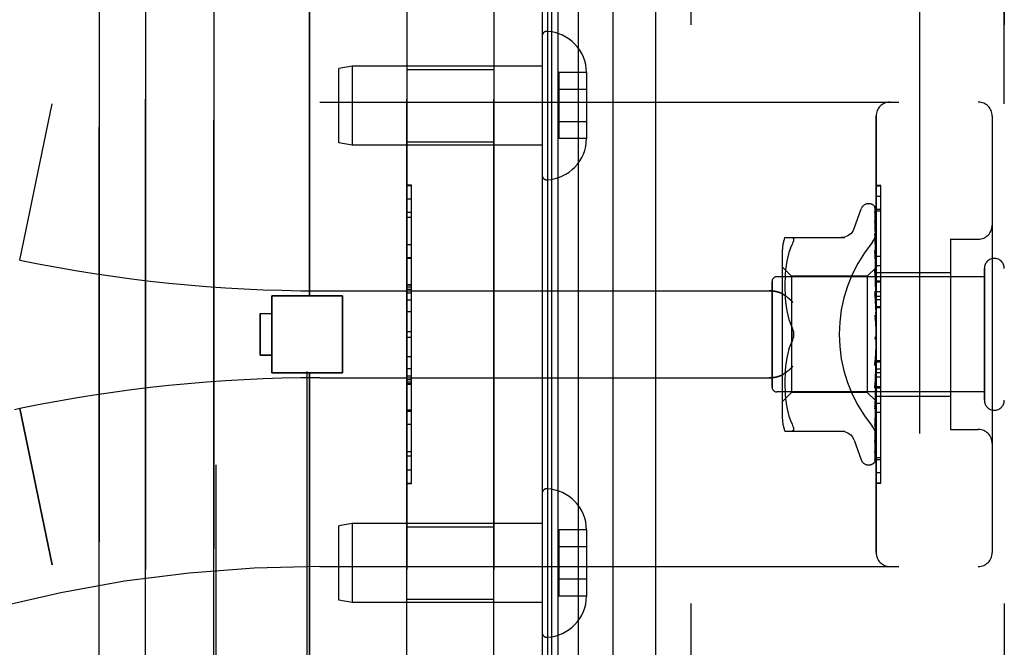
# Model space of a CAD drawing. Header units: inches. Extents: x 0 to 227, y 0 to 147.
# Tile 6 of 256: x 21.87 to 23.99, y 40.36 to 41.71. Entities that reach past the tile are written whole.
import ezdxf

# ---------------------------------------------------------------- set-up
doc = ezdxf.new("R2010")
doc.units = ezdxf.units.IN
doc.header["$LTSCALE"] = 12.466667
doc.header["$MEASUREMENT"] = 0
doc.linetypes.add('HIDDEN', pattern=[0.2, 0.1, -0.1])
doc.layers.get('0').update_dxf_attribs({"linetype": 'CONTINUOUS'})
for name, color, linetype in [('DEFAULT_2', 8, 'HIDDEN'), ('LEFTHAND_DOOR_ASSEMBLY', 7, 'CONTINUOUS'), ('RIGHTHAND_DOOR_ASSEMBLY', 7, 'CONTINUOUS')]:
    doc.layers.add(name, color=color, linetype=linetype)

msp = doc.modelspace()

# ---------------------------------------------------------------- linework, layer by layer
at = {"color": 3, "linetype": 'Continuous'}
msp.add_line((22.99, 108.0553), (22.99, 36.2633), dxfattribs=at)
at = {"layer": 'DEFAULT_2', "color": 8, "linetype": 'HIDDEN'}
msp.add_line((23.8025, 106.8937), (23.8025, 37.4249), dxfattribs=at)
at = {"layer": 'LEFTHAND_DOOR_ASSEMBLY', "color": 7, "linetype": 'Continuous'}
for p, q in [((23.0677, 107.8247), (23.0677, 36.4939)), ((23.0019, 36.512), (23.0019, 107.8066)), ((23.0107, 36.5096), (23.0107, 107.809)), ((23.0243, 36.5029), (23.0243, 107.8157)), ((23.1429, 36.5223), (23.1429, 107.7963))]:
    msp.add_line(p, q, dxfattribs=at)
at = {"layer": 'LEFTHAND_DOOR_ASSEMBLY', "color": 3, "linetype": 'Continuous'}
msp.add_line((23.235, 36.5443), (23.235, 107.7743), dxfattribs=at)
at = {"layer": 'LEFTHAND_DOOR_ASSEMBLY', "color": 8, "linetype": 'HIDDEN'}
for p, q in [((23.31, 107.7743), (23.31, 36.5443)), ((23.985, 36.5443), (23.985, 107.7743)), ((22.288, 39.5063), (22.288, 42.3543)), ((22.484, 39.7077), (22.484, 42.3543)), ((22.036, 40.2343), (22.036, 41.8343)), ((22.283, 40.2496), (22.283, 41.819)), ((22.489, 41.1173), (22.489, 41.819)), ((22.136, 41.7743), (22.136, 40.2943)), ((22.6985, 40.2943), (22.6985, 41.7743)), ((22.886, 41.7743), (22.886, 40.2943)), ((22.99, 41.6767), (22.99, 41.3769)), ((22.5809, 41.6118), (22.5525, 41.6068)), ((22.5525, 41.4468), (22.5525, 41.6068)), ((22.99, 41.6118), (22.5809, 41.6118)), ((22.5809, 41.6118), (22.5809, 41.4418)), ((22.6985, 41.6048), (22.886, 41.6048)), ((23.0855, 41.5979), (23.0255, 41.5979)), ((23.0255, 41.5979), (23.0255, 41.4557)), ((23.0855, 41.5979), (23.0855, 41.5968)), ((23.0855, 41.5968), (23.0855, 41.4568)), ((23.0855, 41.5618), (23.0255, 41.5618)), ((21.865, 41.1943), (21.9348, 41.5309)), ((22.511, 41.5343), (23.929, 41.5343)), ((23.0855, 41.4918), (23.0255, 41.4918)), ((23.709, 40.5643), (23.709, 41.5043)), ((23.959, 41.5043), (23.959, 40.5643)), ((22.5809, 41.4418), (22.5525, 41.4468)), ((22.6985, 41.4488), (22.886, 41.4488)), ((23.0855, 41.4557), (23.0255, 41.4557)), ((23.0855, 41.4568), (23.0855, 41.4557)), ((22.99, 41.4418), (22.5809, 41.4418)), ((22.7085, 41.3552), (22.6985, 41.3552)), ((22.6985, 41.355), (22.7085, 41.355)), ((22.7085, 40.7133), (22.7085, 41.3552)), ((23.709, 41.3321), (23.719, 41.3321)), ((23.719, 40.9214), (23.719, 41.3321)), ((23.6615, 41.2623), (23.6768, 41.3046)), ((23.6925, 41.3155), (23.6933, 41.3155)), ((23.7064, 41.3059), (23.7082, 41.1771)), ((23.709, 41.3036), (23.719, 41.3036)), ((22.7085, 41.2969), (22.6985, 41.2969)), ((22.6985, 41.2867), (22.7085, 41.2867)), ((23.7063, 41.2784), (23.7064, 41.278)), ((23.7064, 41.2967), (23.7082, 41.172)), ((23.7064, 41.2949), (23.7082, 41.1719)), ((23.7064, 41.278), (23.7082, 41.1619)), ((23.7064, 41.2751), (23.7082, 41.1617)), ((23.5125, 41.2426), (23.6417, 41.2426)), ((23.7064, 41.2505), (23.7064, 41.2504)), ((23.7064, 41.2505), (23.7082, 41.1472)), ((23.7064, 41.2463), (23.7064, 41.2466)), ((23.7064, 41.2466), (23.7082, 41.1469)), ((23.869, 41.2393), (23.929, 41.2393)), ((23.869, 41.2393), (23.869, 40.8293)), ((22.6985, 41.2279), (22.7085, 41.2279)), ((23.507, 41.2139), (23.507, 40.8547)), ((23.5243, 41.2196), (23.5212, 41.2107)), ((23.5243, 41.2196), (23.5279, 41.228)), ((23.7064, 41.215), (23.7064, 41.2151)), ((23.7064, 41.2151), (23.7082, 41.1284)), ((23.7076, 41.2037), (23.7064, 41.215)), ((22.7085, 41.1977), (22.6985, 41.1977)), ((23.5167, 41.1919), (23.5152, 41.1823)), ((23.5187, 41.2014), (23.5167, 41.1918)), ((23.5213, 41.2108), (23.5187, 41.2014)), ((23.7064, 41.2103), (23.7082, 41.128)), ((23.7084, 41.1956), (23.7076, 41.2037)), ((23.709, 41.1893), (23.7084, 41.1956)), ((23.527, 41.1595), (23.507, 41.1795)), ((23.5141, 41.173), (23.5134, 41.164)), ((23.5152, 41.1823), (23.5141, 41.1729)), ((23.709, 41.1785), (23.69, 41.1595)), ((23.7064, 41.1729), (23.7064, 41.1732)), ((23.7064, 41.1732), (23.7082, 41.1061)), ((23.708, 41.1559), (23.7064, 41.1729)), ((23.7082, 41.1771), (23.7082, 41.1772)), ((23.7082, 41.1771), (23.7082, 41.1771)), ((23.709, 41.175), (23.7082, 41.172)), ((23.7082, 41.172), (23.7082, 41.1719)), ((23.7082, 41.1719), (23.7082, 41.172)), ((23.709, 41.1698), (23.7082, 41.1719)), ((23.709, 41.1823), (23.719, 41.1823)), ((23.942, 40.8923), (23.942, 41.1763)), ((23.942, 41.1583), (23.495, 41.1583)), ((23.5129, 41.1554), (23.5126, 41.1469)), ((23.5134, 41.1641), (23.5129, 41.1553)), ((23.69, 41.1595), (23.527, 41.1595)), ((23.527, 41.1595), (23.527, 41.0343)), ((23.69, 41.1595), (23.69, 40.909)), ((23.7064, 41.1677), (23.7082, 41.1057)), ((23.709, 41.1448), (23.708, 41.1559)), ((23.709, 41.1664), (23.7082, 41.162)), ((23.7082, 41.1617), (23.7082, 41.162)), ((23.7082, 41.1619), (23.7082, 41.1617)), ((23.709, 41.1581), (23.7082, 41.1617)), ((23.709, 41.1531), (23.7082, 41.1473)), ((23.709, 41.1673), (23.869, 41.1673)), ((22.511, 41.128), (23.4786, 41.128)), ((22.7085, 41.1411), (22.6985, 41.1411)), ((22.7085, 41.1409), (22.6985, 41.1409)), ((22.6985, 41.1406), (22.7085, 41.1406)), ((23.485, 40.9203), (23.485, 41.1483)), ((23.5126, 41.1471), (23.5125, 41.1386)), ((23.5125, 41.1388), (23.5126, 41.1302)), ((23.5126, 41.1304), (23.5129, 41.1216)), ((23.7082, 41.1469), (23.7082, 41.1473)), ((23.7082, 41.1472), (23.7082, 41.1469)), ((23.709, 41.1418), (23.7082, 41.1469)), ((23.709, 41.1355), (23.7082, 41.1285)), ((23.7082, 41.128), (23.7082, 41.1285)), ((23.7082, 41.1284), (23.7082, 41.1281)), ((23.709, 41.1217), (23.7082, 41.1281)), ((22.408, 41.1173), (22.56, 41.1173)), ((22.408, 40.9513), (22.408, 41.1173)), ((22.56, 40.9513), (22.56, 41.1173)), ((23.5129, 41.1218), (23.5134, 41.1127)), ((23.5134, 41.1129), (23.5142, 41.1036)), ((23.7064, 41.1259), (23.7064, 41.1262)), ((23.7064, 41.1262), (23.7082, 41.0813)), ((23.7064, 41.1259), (23.709, 41.0964)), ((23.7064, 41.1202), (23.7082, 41.0807)), ((23.709, 41.1142), (23.7082, 41.1063)), ((23.709, 41.1262), (23.719, 41.1262)), ((23.709, 41.1162), (23.719, 41.1162)), ((23.709, 41.109), (23.719, 41.109)), ((23.5141, 41.1038), (23.5153, 41.0943)), ((23.5152, 41.0945), (23.5168, 41.0849)), ((23.7082, 41.106), (23.7082, 41.1063)), ((23.7082, 41.1061), (23.7082, 41.1058)), ((23.7082, 41.1057), (23.7082, 41.106)), ((23.709, 41.0984), (23.7082, 41.1058)), ((23.709, 41.09), (23.7082, 41.0815)), ((23.709, 41.0939), (23.719, 41.0939)), ((22.383, 41.0793), (22.408, 41.0793)), ((22.383, 41.0793), (22.383, 40.9893)), ((22.7085, 41.0827), (22.6985, 41.0827)), ((23.5167, 41.0851), (23.5187, 41.0756)), ((23.5187, 41.0756), (23.5212, 41.0663)), ((23.5212, 41.0664), (23.5243, 41.0575)), ((23.7064, 41.0757), (23.709, 41.0457)), ((23.7064, 41.0692), (23.7074, 41.0611)), ((23.7082, 41.0807), (23.7082, 41.0815)), ((23.7082, 41.0813), (23.7082, 41.081)), ((23.709, 41.0727), (23.7082, 41.081)), ((23.5279, 41.0489), (23.5243, 41.0575)), ((23.709, 41.0638), (23.7082, 41.055)), ((22.6985, 41.0406), (22.7085, 41.0406)), ((23.527, 41.0343), (23.527, 40.909)), ((23.7082, 41.029), (23.7075, 41.028)), ((23.7081, 41.0289), (23.7082, 41.029)), ((23.709, 41.0366), (23.7082, 41.0277)), ((23.7082, 41.029), (23.7083, 41.0291)), ((23.709, 41.0183), (23.7082, 41.0272)), ((23.709, 41.0308), (23.7088, 41.0304)), ((23.5212, 41.0023), (23.5187, 40.993)), ((23.5279, 41.0197), (23.5243, 41.0111)), ((23.7082, 41.0011), (23.7064, 40.9735)), ((23.709, 41.0093), (23.7082, 41.0007)), ((23.7082, 41.0011), (23.7082, 41.0002)), ((23.7082, 41.0005), (23.7082, 41.0007)), ((22.383, 40.9893), (22.408, 40.9893)), ((23.5168, 40.9837), (23.5152, 40.9741)), ((23.5187, 40.993), (23.5167, 40.9835)), ((23.7082, 41.0005), (23.7064, 40.9673)), ((23.7064, 40.9675), (23.709, 40.9974)), ((23.709, 40.9915), (23.7082, 41.0002)), ((23.709, 40.9828), (23.7082, 40.9749)), ((22.6985, 40.9604), (22.7085, 40.9604)), ((23.5142, 40.965), (23.5134, 40.9557)), ((23.5153, 40.9743), (23.5141, 40.9648)), ((23.7082, 40.9751), (23.7064, 40.9241)), ((23.7082, 40.9746), (23.7064, 40.9184)), ((23.7064, 40.9673), (23.7064, 40.9675)), ((23.7082, 40.9751), (23.7082, 40.9744)), ((23.7082, 40.9746), (23.7082, 40.9749)), ((23.709, 40.9662), (23.7082, 40.9744)), ((23.709, 40.9582), (23.7082, 40.9513)), ((23.709, 40.9776), (23.719, 40.9776)), ((22.408, 40.9513), (22.56, 40.9513)), ((22.489, 40.2496), (22.489, 40.9513)), ((22.511, 40.9405), (23.4786, 40.9405)), ((22.6985, 40.9448), (22.7085, 40.9448)), ((22.6985, 40.9372), (22.7085, 40.9372)), ((23.5126, 40.9384), (23.5125, 40.9298)), ((23.5129, 40.947), (23.5126, 40.9382)), ((23.5134, 40.9559), (23.5129, 40.9468)), ((23.7082, 40.9514), (23.7064, 40.8789)), ((23.7082, 40.951), (23.7064, 40.8737)), ((23.7064, 40.9187), (23.709, 40.9476)), ((23.7082, 40.9514), (23.7082, 40.9508)), ((23.7082, 40.951), (23.7082, 40.9513)), ((23.709, 40.9433), (23.7082, 40.9508)), ((22.6985, 40.9318), (22.7085, 40.9318)), ((22.6985, 40.927), (22.7085, 40.927)), ((23.5125, 40.93), (23.5126, 40.9215)), ((23.5126, 40.9216), (23.5129, 40.9132)), ((23.7082, 40.9307), (23.7064, 40.8393)), ((23.7082, 40.9303), (23.7064, 40.8349)), ((23.7064, 40.9184), (23.7064, 40.9187)), ((23.709, 40.9364), (23.7082, 40.9306)), ((23.7082, 40.9307), (23.7082, 40.9303)), ((23.7082, 40.9303), (23.7082, 40.9306)), ((23.709, 40.9238), (23.7082, 40.9303)), ((23.709, 40.9181), (23.7082, 40.9137)), ((23.709, 40.9214), (23.719, 40.9214)), ((23.719, 40.921), (23.709, 40.921)), ((23.709, 40.9193), (23.719, 40.9193)), ((23.719, 40.7137), (23.719, 40.921)), ((23.942, 40.9103), (23.495, 40.9103)), ((23.527, 40.909), (23.507, 40.889)), ((23.5129, 40.9133), (23.5134, 40.9045)), ((23.5134, 40.9046), (23.5141, 40.8956)), ((23.5141, 40.8957), (23.5152, 40.8863)), ((23.69, 40.909), (23.527, 40.909)), ((23.7082, 40.8908), (23.69, 40.909)), ((23.7082, 40.9138), (23.7064, 40.8067)), ((23.7082, 40.9135), (23.7064, 40.8033)), ((23.7082, 40.9012), (23.7064, 40.7824)), ((23.7082, 40.901), (23.7064, 40.7801)), ((23.708, 40.8902), (23.709, 40.9009)), ((23.7082, 40.9138), (23.7082, 40.9134)), ((23.7082, 40.9135), (23.7082, 40.9137)), ((23.709, 40.9082), (23.7082, 40.9134)), ((23.709, 40.9041), (23.7082, 40.9012)), ((23.7082, 40.9012), (23.7082, 40.901)), ((23.7082, 40.901), (23.7082, 40.9012)), ((23.709, 40.8972), (23.7082, 40.901)), ((23.709, 40.9013), (23.869, 40.9013)), ((21.865, 40.8743), (21.8536, 40.8719)), ((21.865, 40.8743), (21.9348, 40.5377)), ((23.5152, 40.8863), (23.5167, 40.8767)), ((23.5167, 40.8768), (23.5187, 40.8672)), ((23.7082, 40.8935), (23.7064, 40.7661)), ((23.7064, 40.8737), (23.7064, 40.8739)), ((23.7082, 40.8935), (23.7082, 40.8934)), ((23.7082, 40.8934), (23.7082, 40.8935)), ((23.709, 40.8901), (23.7082, 40.8908)), ((23.7082, 40.8908), (23.7082, 40.8908)), ((22.6985, 40.8686), (22.7085, 40.8686)), ((23.5187, 40.8672), (23.5213, 40.8578)), ((23.5212, 40.8579), (23.5243, 40.849)), ((23.7076, 40.8455), (23.7084, 40.8531)), ((23.7084, 40.8531), (23.709, 40.8591)), ((23.719, 40.8659), (23.709, 40.8659)), ((23.5243, 40.849), (23.5279, 40.8405)), ((23.7064, 40.8349), (23.7064, 40.835)), ((23.5125, 40.826), (23.6417, 40.826)), ((23.869, 40.8293), (23.929, 40.8293)), ((23.6615, 40.8063), (23.6768, 40.764)), ((23.7063, 40.8031), (23.7071, 40.8085)), ((23.7064, 40.8067), (23.7063, 40.8065)), ((23.7064, 40.8032), (23.7063, 40.8031)), ((23.7064, 40.8033), (23.7064, 40.8032)), ((23.7064, 40.7824), (23.7063, 40.7816)), ((23.7064, 40.7801), (23.7063, 40.7794)), ((23.709, 40.769), (23.719, 40.769)), ((23.6925, 40.753), (23.6933, 40.753)), ((23.7047, 40.7576), (23.7047, 40.7576)), ((22.6985, 40.7423), (22.7085, 40.7423)), ((22.6985, 40.7133), (22.7085, 40.7133)), ((23.709, 40.7145), (23.719, 40.7145)), ((23.709, 40.7137), (23.719, 40.7137)), ((22.99, 40.6917), (22.99, 40.3919)), ((22.5809, 40.6268), (22.5525, 40.6218)), ((22.5525, 40.4618), (22.5525, 40.6218)), ((22.99, 40.6268), (22.5809, 40.6268)), ((22.5809, 40.6268), (22.5809, 40.4568)), ((22.6985, 40.6198), (22.886, 40.6198)), ((23.0855, 40.6129), (23.0255, 40.6129)), ((23.0255, 40.6129), (23.0255, 40.4707)), ((23.0855, 40.6129), (23.0855, 40.6118)), ((23.0855, 40.6118), (23.0855, 40.4718)), ((23.0855, 40.5768), (23.0255, 40.5768)), ((22.511, 40.5343), (23.929, 40.5343)), ((23.0855, 40.5068), (23.0255, 40.5068)), ((23.0855, 40.4707), (23.0255, 40.4707)), ((23.0855, 40.4718), (23.0855, 40.4707)), ((22.5809, 40.4568), (22.5525, 40.4618)), ((22.99, 40.4568), (22.5809, 40.4568)), ((22.6985, 40.4638), (22.886, 40.4638))]:
    msp.add_line(p, q, dxfattribs=at)
for points in [[(23.7056, 41.3082), (23.7056, 41.3082), (23.7055, 41.3083), (23.7056, 41.3082), (23.7057, 41.3081), (23.7058, 41.3078), (23.706, 41.3074), (23.7061, 41.3069), (23.7063, 41.3064), (23.7063, 41.3058), (23.7064, 41.3053)], [(23.709, 41.3021), (23.7089, 41.3023), (23.7087, 41.303), (23.7084, 41.3036), (23.7081, 41.3042), (23.7078, 41.3048), (23.7075, 41.3054), (23.7072, 41.3059), (23.7069, 41.3063), (23.7066, 41.3068), (23.7063, 41.3072), (23.7061, 41.3075), (23.7056, 41.3082)], [(23.7057, 41.3087), (23.7058, 41.3083), (23.706, 41.3078), (23.7062, 41.3072), (23.7063, 41.3066), (23.7064, 41.3059)], [(23.709, 41.2989), (23.7086, 41.3005), (23.7082, 41.3021), (23.7077, 41.3036), (23.7072, 41.3051), (23.7067, 41.3065), (23.7061, 41.3078), (23.7057, 41.3087)], [(23.7062, 41.2978), (23.7063, 41.2976), (23.7063, 41.2971), (23.7064, 41.2967)], [(23.709, 41.2839), (23.7087, 41.2857), (23.7083, 41.288), (23.7079, 41.2902), (23.7075, 41.2923), (23.707, 41.2944), (23.7066, 41.2964), (23.7062, 41.2978)], [(23.709, 41.3045), (23.7086, 41.3055), (23.7082, 41.3064), (23.7082, 41.3065)], [(23.7062, 41.2961), (23.7062, 41.2962), (23.7061, 41.2963), (23.7061, 41.2964), (23.7061, 41.2963), (23.7062, 41.296), (23.7063, 41.2957), (23.7063, 41.2952), (23.7064, 41.2949)], [(23.7065, 41.2956), (23.7063, 41.2959), (23.7062, 41.2961)], [(23.709, 41.2601), (23.7088, 41.2621), (23.7084, 41.265), (23.708, 41.2679), (23.7075, 41.2708), (23.7071, 41.2736), (23.7066, 41.2765), (23.7063, 41.2784)], [(23.709, 41.2904), (23.7089, 41.2906), (23.7087, 41.2913), (23.7084, 41.292), (23.7081, 41.2926), (23.7078, 41.2932), (23.7075, 41.2937), (23.7072, 41.2943), (23.707, 41.2948), (23.7065, 41.2956)], [(23.6613, 41.2618), (23.6605, 41.2599), (23.6588, 41.2566), (23.6567, 41.2536), (23.6542, 41.2508), (23.6513, 41.2484), (23.6482, 41.2464), (23.6448, 41.2447), (23.6412, 41.2436), (23.6375, 41.2429), (23.6339, 41.2426)], [(23.7002, 41.2323), (23.7007, 41.2329), (23.7011, 41.2335), (23.7016, 41.2341), (23.7021, 41.2347), (23.7025, 41.2354), (23.7029, 41.236), (23.7033, 41.2367), (23.7038, 41.2374), (23.7042, 41.2381), (23.7046, 41.2388), (23.7049, 41.2395), (23.7053, 41.2403), (23.7056, 41.241), (23.706, 41.2418), (23.7063, 41.2425), (23.7066, 41.2433), (23.7069, 41.2441), (23.7072, 41.2448), (23.7074, 41.2456), (23.7076, 41.2464), (23.7079, 41.2472), (23.7081, 41.248), (23.7082, 41.2488), (23.7084, 41.2495), (23.7085, 41.2503), (23.7087, 41.2511), (23.7088, 41.2519), (23.7089, 41.2526), (23.7089, 41.2534), (23.709, 41.2542), (23.709, 41.2549), (23.709, 41.2557)], [(23.7064, 41.2755), (23.7063, 41.2756), (23.7063, 41.2756), (23.7063, 41.2755), (23.7063, 41.2753), (23.7064, 41.2751)], [(23.7069, 41.2742), (23.7067, 41.2747), (23.7065, 41.2751), (23.7064, 41.2754), (23.7064, 41.2755)], [(23.709, 41.2695), (23.7088, 41.27), (23.7085, 41.2708), (23.7082, 41.2716), (23.7078, 41.2723), (23.7075, 41.273), (23.7069, 41.2742)], [(23.5279, 41.2426), (23.5292, 41.2424), (23.5301, 41.2419), (23.5308, 41.2411), (23.5312, 41.24), (23.5314, 41.2387), (23.5312, 41.2372), (23.5308, 41.2354), (23.5301, 41.2332), (23.5292, 41.2308), (23.5279, 41.228)], [(23.7076, 41.2409), (23.7071, 41.2445), (23.7064, 41.2505)], [(23.709, 41.2402), (23.7088, 41.2408), (23.7084, 41.2417), (23.7081, 41.2425), (23.7077, 41.2433), (23.7074, 41.244), (23.7071, 41.2447), (23.7068, 41.2453), (23.7066, 41.2458), (23.7065, 41.2462), (23.7064, 41.2463)], [(23.709, 41.2282), (23.7088, 41.2304), (23.7084, 41.2339), (23.7076, 41.2409)], [(23.7075, 41.2069), (23.7072, 41.2076), (23.7069, 41.2083), (23.7067, 41.2089), (23.7065, 41.2094), (23.7064, 41.2098), (23.7064, 41.2101), (23.7064, 41.2103)], [(23.709, 41.2035), (23.7088, 41.2039), (23.7085, 41.2047), (23.7082, 41.2055), (23.7075, 41.2069)], [(23.709, 41.1785), (23.7088, 41.1782), (23.7086, 41.1779), (23.7084, 41.1775), (23.7082, 41.1772)], [(23.709, 41.1782), (23.7087, 41.1779), (23.7085, 41.1776), (23.7084, 41.1774), (23.7083, 41.1772), (23.7082, 41.1771), (23.7082, 41.1771)], [(23.709, 41.1775), (23.7087, 41.1773), (23.7085, 41.1772), (23.7084, 41.1771), (23.7083, 41.1771), (23.7082, 41.1771), (23.7082, 41.1771)], [(23.709, 41.1767), (23.7088, 41.1769), (23.7086, 41.177), (23.7084, 41.1771), (23.7082, 41.1771)], [(23.709, 41.1736), (23.7087, 41.1732), (23.7085, 41.1728), (23.7084, 41.1725), (23.7083, 41.1723), (23.7082, 41.172), (23.7082, 41.172)], [(23.709, 41.1717), (23.7087, 41.1716), (23.7085, 41.1716), (23.7084, 41.1716), (23.7083, 41.1717), (23.7082, 41.1719)], [(23.7083, 41.1623), (23.7076, 41.1638), (23.7073, 41.1646), (23.707, 41.1653), (23.7067, 41.166), (23.7065, 41.1666), (23.7064, 41.1671), (23.7064, 41.1676), (23.7064, 41.1677)], [(23.709, 41.164), (23.7087, 41.1635), (23.7085, 41.1631), (23.7084, 41.1627), (23.7083, 41.1623), (23.7082, 41.162), (23.7082, 41.1619)], [(23.709, 41.161), (23.7087, 41.161), (23.7085, 41.1611), (23.7084, 41.1612), (23.7083, 41.1614), (23.7082, 41.1617)], [(23.709, 41.1497), (23.7087, 41.1492), (23.7085, 41.1486), (23.7084, 41.1481), (23.7083, 41.1477), (23.7082, 41.1473), (23.7082, 41.1472)], [(23.709, 41.1608), (23.7087, 41.1616), (23.7083, 41.1623)], [(23.4786, 41.128), (23.4799, 41.128), (23.4811, 41.128), (23.4824, 41.128), (23.4837, 41.1279), (23.4849, 41.1278), (23.4861, 41.1277), (23.4874, 41.1275), (23.4886, 41.1274), (23.4897, 41.1272), (23.4909, 41.127), (23.492, 41.1268), (23.4931, 41.1266), (23.4942, 41.1263), (23.4953, 41.1261), (23.4963, 41.1258), (23.4973, 41.1255), (23.4983, 41.1252), (23.4992, 41.1249), (23.5002, 41.1246), (23.5011, 41.1243), (23.5019, 41.124), (23.5028, 41.1236), (23.5036, 41.1233), (23.5044, 41.1229), (23.5051, 41.1225), (23.5059, 41.1222), (23.5066, 41.1218), (23.5073, 41.1214), (23.5079, 41.121), (23.5086, 41.1206)], [(23.709, 41.1456), (23.7087, 41.1457), (23.7085, 41.1459), (23.7084, 41.1462), (23.7083, 41.1465), (23.7082, 41.1469)], [(23.709, 41.1313), (23.7087, 41.1307), (23.7085, 41.1301), (23.7084, 41.1295), (23.7083, 41.129), (23.7082, 41.1285), (23.7082, 41.1284)], [(23.709, 41.1262), (23.7087, 41.1265), (23.7085, 41.1268), (23.7084, 41.1271), (23.7083, 41.1275), (23.7082, 41.128)], [(23.5298, 41.103), (23.5293, 41.1036), (23.5288, 41.1042), (23.5282, 41.1047), (23.5277, 41.1053), (23.5271, 41.1059), (23.5266, 41.1064), (23.526, 41.107), (23.5254, 41.1076), (23.5248, 41.1081), (23.5242, 41.1087), (23.5236, 41.1093), (23.523, 41.1098), (23.5223, 41.1104), (23.5217, 41.1109), (23.5211, 41.1115), (23.5204, 41.112), (23.5198, 41.1126), (23.5191, 41.1131), (23.5184, 41.1137), (23.5178, 41.1142), (23.5171, 41.1147), (23.5165, 41.1152), (23.5158, 41.1157), (23.5151, 41.1162), (23.5145, 41.1167), (23.5138, 41.1172), (23.5131, 41.1176), (23.5125, 41.1181), (23.5118, 41.1185), (23.5112, 41.119), (23.5105, 41.1194), (23.5099, 41.1198), (23.5092, 41.1202), (23.5086, 41.1206)], [(23.709, 41.1137), (23.7089, 41.1138), (23.7086, 41.1144), (23.7083, 41.115), (23.708, 41.1156), (23.7076, 41.1162), (23.7073, 41.1169), (23.707, 41.1175), (23.7068, 41.1182), (23.7066, 41.1189), (23.7064, 41.1196), (23.7064, 41.1202)], [(23.709, 41.1093), (23.7087, 41.1087), (23.7085, 41.1081), (23.7084, 41.1075), (23.7083, 41.1069), (23.7082, 41.1063), (23.7082, 41.1061)], [(23.709, 41.1035), (23.7087, 41.1038), (23.7085, 41.1042), (23.7084, 41.1046), (23.7083, 41.1051), (23.7082, 41.1055), (23.7082, 41.1057)], [(23.709, 41.0639), (23.7089, 41.064), (23.7087, 41.0644), (23.7084, 41.0648), (23.7082, 41.0652), (23.7079, 41.0655), (23.7076, 41.066), (23.7074, 41.0664), (23.7071, 41.067), (23.7068, 41.0675), (23.7066, 41.0682), (23.7065, 41.0689), (23.7064, 41.0693)], [(23.709, 41.0846), (23.7087, 41.084), (23.7085, 41.0834), (23.7084, 41.0828), (23.7083, 41.0821), (23.7082, 41.0815), (23.7082, 41.0813)], [(23.709, 41.0783), (23.7087, 41.0788), (23.7085, 41.0792), (23.7084, 41.0798), (23.7083, 41.0803), (23.7082, 41.0807)], [(23.5279, 41.0489), (23.5285, 41.0476), (23.529, 41.0463), (23.5295, 41.0449), (23.53, 41.0435)], [(23.5314, 41.0343), (23.5313, 41.0367), (23.531, 41.0391), (23.5305, 41.0416), (23.5298, 41.0441), (23.529, 41.0465), (23.5279, 41.0489)], [(23.7074, 41.0611), (23.708, 41.056), (23.7083, 41.0538)], [(23.709, 41.0581), (23.7087, 41.0575), (23.7085, 41.0569), (23.7084, 41.0563), (23.7083, 41.0557), (23.7082, 41.0551), (23.7082, 41.0545)], [(23.7083, 41.0538), (23.7082, 41.0544), (23.7082, 41.055)], [(23.709, 41.0515), (23.7087, 41.052), (23.7085, 41.0526), (23.7084, 41.0532), (23.7083, 41.0538)], [(23.5279, 41.0197), (23.529, 41.0221), (23.5298, 41.0245), (23.5305, 41.027), (23.531, 41.0295), (23.5313, 41.0319), (23.5314, 41.0343)], [(23.5299, 41.0248), (23.5293, 41.023), (23.5286, 41.0213), (23.5279, 41.0197)], [(23.5304, 41.042), (23.5308, 41.0404), (23.531, 41.0389), (23.5312, 41.0373), (23.5313, 41.0358), (23.5314, 41.0343)], [(23.5314, 41.0343), (23.5313, 41.0324), (23.5311, 41.0305), (23.5308, 41.0285), (23.5304, 41.0266)], [(23.7075, 41.028), (23.7072, 41.0277), (23.707, 41.0273), (23.7068, 41.0268), (23.7066, 41.0263), (23.7065, 41.0257), (23.7064, 41.0251), (23.7064, 41.0245), (23.7064, 41.0239)], [(23.7088, 41.0304), (23.7086, 41.03), (23.7084, 41.0295), (23.7081, 41.0291), (23.7079, 41.0287), (23.7077, 41.0283), (23.7075, 41.028)], [(23.7075, 41.028), (23.7075, 41.0281), (23.7076, 41.0282), (23.7077, 41.0283), (23.7077, 41.0284), (23.7078, 41.0285), (23.7079, 41.0286), (23.7079, 41.0287), (23.708, 41.0287), (23.7081, 41.0288), (23.7081, 41.0288), (23.7081, 41.0289)], [(23.7088, 41.0304), (23.7087, 41.0302), (23.7085, 41.0296), (23.7084, 41.029), (23.7083, 41.0284), (23.7082, 41.0278), (23.7082, 41.0272)], [(23.709, 41.0241), (23.7087, 41.0247), (23.7085, 41.0253), (23.7084, 41.0259), (23.7083, 41.0265), (23.7082, 41.0271), (23.7082, 41.0277)], [(23.7083, 41.0291), (23.7084, 41.0291), (23.7085, 41.0292), (23.7085, 41.0293), (23.7087, 41.0295), (23.7088, 41.0297), (23.7089, 41.0298), (23.709, 41.03)], [(23.5212, 41.0022), (23.5243, 41.0111), (23.5279, 41.0197)], [(23.709, 41.0035), (23.7087, 41.0031), (23.7085, 41.0025), (23.7084, 41.002), (23.7083, 41.0014), (23.7082, 41.0011)], [(23.709, 40.9971), (23.7087, 40.9977), (23.7085, 40.9983), (23.7084, 40.9989), (23.7083, 40.9995), (23.7082, 41.0001), (23.7082, 41.0005)], [(23.7086, 40.9789), (23.7089, 40.9794), (23.709, 40.9796)], [(23.5086, 40.9479), (23.5092, 40.9484), (23.5099, 40.9488), (23.5105, 40.9492), (23.5112, 40.9496), (23.5118, 40.9501), (23.5125, 40.9505), (23.5131, 40.951), (23.5138, 40.9514), (23.5145, 40.9519), (23.5151, 40.9524), (23.5158, 40.9529), (23.5165, 40.9534), (23.5171, 40.9539), (23.5178, 40.9544), (23.5184, 40.9549), (23.5191, 40.9555), (23.5198, 40.956), (23.5204, 40.9566), (23.5211, 40.9571), (23.5217, 40.9576), (23.5223, 40.9582), (23.523, 40.9588), (23.5236, 40.9593), (23.5242, 40.9599), (23.5248, 40.9605), (23.5254, 40.961), (23.526, 40.9616), (23.5266, 40.9622), (23.5271, 40.9627), (23.5277, 40.9633), (23.5282, 40.9639), (23.5288, 40.9644), (23.5293, 40.965), (23.5298, 40.9655)], [(23.7064, 40.9735), (23.7064, 40.9736), (23.7065, 40.9743), (23.7066, 40.9749), (23.7069, 40.9756), (23.7071, 40.9762), (23.7074, 40.9768), (23.7077, 40.9773), (23.708, 40.9779), (23.7086, 40.9789)], [(23.709, 40.9774), (23.7087, 40.977), (23.7085, 40.9766), (23.7084, 40.9761), (23.7083, 40.9756), (23.7082, 40.9751)], [(23.709, 40.9714), (23.7087, 40.972), (23.7085, 40.9726), (23.7084, 40.9732), (23.7083, 40.9738), (23.7082, 40.9744), (23.7082, 40.9746)], [(23.5086, 40.9479), (23.5079, 40.9476), (23.5073, 40.9472), (23.5066, 40.9468), (23.5059, 40.9464), (23.5051, 40.9461), (23.5044, 40.9457), (23.5036, 40.9453), (23.5028, 40.945), (23.5019, 40.9446), (23.5011, 40.9443), (23.5002, 40.944), (23.4992, 40.9437), (23.4983, 40.9434), (23.4973, 40.9431), (23.4963, 40.9428), (23.4953, 40.9425), (23.4942, 40.9423), (23.4931, 40.942), (23.492, 40.9418), (23.4909, 40.9416), (23.4897, 40.9414), (23.4886, 40.9412), (23.4874, 40.9411), (23.4861, 40.9409), (23.4849, 40.9408), (23.4837, 40.9407), (23.4824, 40.9406), (23.4811, 40.9406), (23.4799, 40.9406), (23.4786, 40.9405)], [(23.709, 40.9534), (23.7087, 40.9531), (23.7085, 40.9527), (23.7084, 40.9523), (23.7083, 40.9518), (23.7082, 40.9514)], [(23.709, 40.9479), (23.7087, 40.9485), (23.7085, 40.9491), (23.7084, 40.9497), (23.7083, 40.9503), (23.7082, 40.9508), (23.7082, 40.951)], [(23.7064, 40.9241), (23.7064, 40.9242), (23.7064, 40.9248), (23.7066, 40.9254), (23.7068, 40.9261), (23.7071, 40.9268), (23.7074, 40.9276), (23.7077, 40.9283)], [(23.7077, 40.9283), (23.7084, 40.9296), (23.7087, 40.9303), (23.709, 40.9309)], [(23.709, 40.9322), (23.7087, 40.932), (23.7085, 40.9318), (23.7084, 40.9315), (23.7083, 40.9311), (23.7082, 40.9307)], [(23.709, 40.9276), (23.7087, 40.9282), (23.7085, 40.9288), (23.7084, 40.9293), (23.7083, 40.9298), (23.7082, 40.9302), (23.7082, 40.9303)], [(23.709, 40.9148), (23.7087, 40.9147), (23.7085, 40.9146), (23.7084, 40.9144), (23.7083, 40.9141), (23.7082, 40.9138)], [(23.709, 40.9112), (23.7087, 40.9117), (23.7085, 40.9122), (23.7084, 40.9126), (23.7083, 40.9131), (23.7082, 40.9134), (23.7082, 40.9135)], [(23.709, 40.9017), (23.7087, 40.9017), (23.7085, 40.9017), (23.7084, 40.9016), (23.7083, 40.9014), (23.7082, 40.9012)], [(23.709, 40.8992), (23.7087, 40.8996), (23.7085, 40.9), (23.7084, 40.9004), (23.7083, 40.9007), (23.7082, 40.901), (23.7082, 40.901)], [(23.709, 40.8947), (23.7088, 40.8943), (23.7086, 40.894), (23.7084, 40.8937), (23.7082, 40.8935)], [(23.7082, 40.8908), (23.7064, 40.7617), (23.7063, 40.7613), (23.7063, 40.7609), (23.7062, 40.7605), (23.7061, 40.7602), (23.706, 40.7598), (23.7059, 40.7595), (23.7058, 40.7592), (23.7056, 40.7589), (23.7055, 40.7586), (23.7053, 40.7583), (23.7051, 40.7581), (23.705, 40.7579), (23.7048, 40.7577), (23.7047, 40.7576), (23.7047, 40.7576), (23.7047, 40.7576)], [(23.7064, 40.8739), (23.7067, 40.8771), (23.708, 40.8902)], [(23.7064, 40.8789), (23.7064, 40.8792), (23.7065, 40.8797), (23.7066, 40.8802), (23.7069, 40.8809), (23.7071, 40.8816), (23.7075, 40.8824)], [(23.7075, 40.8824), (23.7082, 40.884), (23.7086, 40.8848), (23.7089, 40.8856), (23.709, 40.8858)], [(23.709, 40.8933), (23.7087, 40.8935), (23.7085, 40.8936), (23.7084, 40.8936), (23.7083, 40.8936), (23.7082, 40.8935)], [(23.709, 40.8921), (23.7087, 40.8924), (23.7085, 40.8927), (23.7084, 40.893), (23.7083, 40.8932), (23.7082, 40.8934), (23.7082, 40.8934)], [(23.709, 40.8912), (23.7088, 40.8917), (23.7086, 40.8922), (23.7084, 40.8928), (23.7082, 40.8934)], [(23.709, 40.8903), (23.7088, 40.8904), (23.7086, 40.8905), (23.7084, 40.8906), (23.7082, 40.8908)], [(23.5279, 40.8405), (23.5292, 40.8378), (23.5301, 40.8354), (23.5308, 40.8332), (23.5312, 40.8314), (23.5314, 40.8299), (23.5312, 40.8286), (23.5308, 40.8275), (23.5301, 40.8267), (23.5292, 40.8262), (23.5279, 40.826)], [(23.709, 40.8129), (23.709, 40.8137), (23.709, 40.8144), (23.7089, 40.8152), (23.7089, 40.816), (23.7088, 40.8167), (23.7087, 40.8175), (23.7085, 40.8183), (23.7084, 40.8191), (23.7082, 40.8198), (23.7081, 40.8206), (23.7079, 40.8214), (23.7076, 40.8222), (23.7074, 40.823), (23.7072, 40.8238), (23.7069, 40.8245), (23.7066, 40.8253), (23.7063, 40.8261), (23.706, 40.8268), (23.7056, 40.8276), (23.7053, 40.8283), (23.7049, 40.8291), (23.7046, 40.8298), (23.7042, 40.8305), (23.7038, 40.8312), (23.7033, 40.8319), (23.7029, 40.8326), (23.7025, 40.8332), (23.7021, 40.8339), (23.7016, 40.8345), (23.7011, 40.8351), (23.7007, 40.8357), (23.7002, 40.8363)], [(23.7064, 40.835), (23.7067, 40.8377), (23.7076, 40.8455)], [(23.7064, 40.8393), (23.7064, 40.8394), (23.7064, 40.8396), (23.7065, 40.8399), (23.7067, 40.8404), (23.7069, 40.841), (23.7071, 40.8416), (23.7075, 40.8423), (23.7081, 40.8438)], [(23.7081, 40.8438), (23.7085, 40.8446), (23.7088, 40.8454), (23.709, 40.8459)], [(23.6339, 40.826), (23.6375, 40.8257), (23.6412, 40.825), (23.6448, 40.8239), (23.6482, 40.8222), (23.6513, 40.8202), (23.6542, 40.8178), (23.6567, 40.815), (23.6588, 40.812), (23.6605, 40.8087), (23.6613, 40.8068)], [(23.7063, 40.8065), (23.7064, 40.8066), (23.7064, 40.8068), (23.7065, 40.8071), (23.7067, 40.8075), (23.707, 40.8081), (23.7072, 40.8087), (23.7076, 40.8093), (23.7079, 40.8101), (23.7082, 40.8109), (23.7086, 40.8117), (23.7089, 40.8126), (23.709, 40.8128)], [(23.7071, 40.8085), (23.7076, 40.8118), (23.708, 40.815), (23.7084, 40.8182), (23.7088, 40.8214), (23.709, 40.8235)], [(23.7063, 40.7794), (23.7066, 40.7811), (23.7071, 40.7835), (23.7075, 40.7859), (23.7079, 40.7885), (23.7083, 40.791), (23.7087, 40.7937), (23.709, 40.7955)], [(23.7061, 40.7644), (23.7064, 40.7655), (23.7069, 40.7671), (23.7074, 40.7688), (23.7078, 40.7706), (23.7083, 40.7725), (23.7087, 40.7744), (23.709, 40.7761)], [(23.7063, 40.7816), (23.7063, 40.7816), (23.7062, 40.7815), (23.7063, 40.7816), (23.7064, 40.7818), (23.7065, 40.7821), (23.7067, 40.7826), (23.7073, 40.7836)], [(23.7067, 40.7664), (23.7069, 40.7669), (23.7073, 40.7674), (23.7076, 40.768), (23.7079, 40.7686), (23.7082, 40.7692), (23.7085, 40.7699), (23.7088, 40.7706), (23.709, 40.7712)], [(23.7073, 40.7836), (23.7075, 40.7842), (23.7079, 40.7848), (23.7082, 40.7855), (23.7085, 40.7862), (23.7088, 40.7869), (23.709, 40.7876)], [(23.7046, 40.7574), (23.7054, 40.7582), (23.7062, 40.7594), (23.707, 40.7605), (23.7075, 40.7617), (23.7081, 40.7629), (23.7085, 40.7642), (23.709, 40.7658)], [(23.7047, 40.7576), (23.7048, 40.7577), (23.705, 40.7579)], [(23.705, 40.7579), (23.7051, 40.758), (23.7053, 40.7582), (23.7054, 40.7583), (23.7056, 40.7585), (23.7057, 40.7587), (23.7059, 40.7589), (23.706, 40.7591), (23.7062, 40.7593), (23.7064, 40.7595), (23.7066, 40.7597), (23.7067, 40.76), (23.7069, 40.7602), (23.7071, 40.7605), (23.7073, 40.7608), (23.7075, 40.761), (23.7076, 40.7613), (23.7078, 40.7616), (23.708, 40.762), (23.7081, 40.7623), (23.7083, 40.7626), (23.7085, 40.7629), (23.7086, 40.7633), (23.7088, 40.7637), (23.7089, 40.764), (23.709, 40.7643)], [(23.7064, 40.7673), (23.7063, 40.7668), (23.7063, 40.7663), (23.7062, 40.7658), (23.706, 40.7655), (23.7059, 40.7653), (23.7059, 40.7652)], [(23.7059, 40.7652), (23.7059, 40.7652), (23.7059, 40.7652), (23.706, 40.7654), (23.7062, 40.7656), (23.7067, 40.7664)], [(23.7064, 40.7661), (23.7063, 40.7655), (23.7062, 40.7649), (23.7061, 40.7644), (23.7061, 40.7644)]]:
    msp.add_lwpolyline(points, dxfattribs=at)
for centre, radius, start, end in [((22.511, 44.3094), 2.7751, 223.8884, 270), ((23, 41.6767), 0.01, 86.7754, 180), ((22.9955, 41.5968), 0.09, 0.672, 86.7754), ((23.739, 41.5043), 0.03, 90, 180), ((23.929, 41.5043), 0.03, 0, 90), ((22.9955, 41.4568), 0.09, 273.2246, 359.328), ((23, 41.3769), 0.01, 180, 273.2246), ((23.6925, 41.2989), 0.0167, 90, 160), ((23.6933, 41.2989), 0.0167, 27.1488, 90), ((23.929, 41.2693), 0.03, 270, 360), ((23.5846, 41.2139), 0.0776, 157.9239, 180), ((22.511, 44.3094), 3.1814, 258.2843, 270), ((23.9635, 41.1763), 0.0215, 360, 180), ((23.495, 41.1483), 0.01, 90, 180), ((22.511, 37.7592), 3.1814, 90, 101.7157), ((23.495, 40.9203), 0.01, 180, 270), ((23.9635, 40.8923), 0.0215, 180, 0), ((23.5846, 40.8547), 0.0776, 180, 202.0761), ((23.929, 40.7993), 0.03, 0, 90), ((23.6925, 40.7697), 0.0167, 200, 270), ((23.6933, 40.7697), 0.0167, 270, 312.2353), ((23, 40.6917), 0.01, 86.7754, 180), ((22.9955, 40.6118), 0.09, 0.672, 86.7754), ((23.739, 40.5643), 0.03, 180, 270), ((23.929, 40.5643), 0.03, 270, 360), ((22.511, 37.7592), 2.7751, 90, 136.1116), ((22.9955, 40.4718), 0.09, 273.2246, 359.328), ((23, 40.3919), 0.01, 180, 273.2246)]:
    msp.add_arc(centre, radius, start, end, dxfattribs=at)
msp.add_ellipse((23.942, 41.0343), major_axis=(0.3125, 0), ratio=1, start_param=2.455485, end_param=3.8277, dxfattribs=at)
at = {"layer": 'RIGHTHAND_DOOR_ASSEMBLY', "color": 8, "linetype": 'HIDDEN'}
for p, q in [((23.31, 107.7743), (23.31, 36.5443)), ((23.985, 107.7743), (23.985, 36.5443)), ((22.036, 41.8343), (22.036, 40.2343)), ((22.283, 41.819), (22.283, 40.2496)), ((22.489, 41.819), (22.489, 41.1173)), ((22.136, 40.2943), (22.136, 41.7743)), ((22.6985, 41.7743), (22.6985, 40.2943)), ((22.886, 40.2943), (22.886, 41.7743)), ((22.6985, 41.6048), (22.886, 41.6048)), ((21.865, 41.1943), (21.9348, 41.5309)), ((22.511, 41.5343), (23.929, 41.5343)), ((23.709, 41.5043), (23.709, 40.5643)), ((23.959, 41.5043), (23.959, 40.5643)), ((22.6985, 41.4488), (22.886, 41.4488)), ((22.6985, 41.3553), (22.7085, 41.3553)), ((22.7085, 40.7133), (22.7085, 41.3553)), ((23.719, 41.3549), (23.709, 41.3549)), ((23.709, 41.3541), (23.719, 41.3541)), ((23.719, 41.1476), (23.719, 41.3549)), ((22.6985, 41.3263), (22.7085, 41.3263)), ((23.719, 41.2996), (23.709, 41.2996)), ((23.869, 41.2393), (23.929, 41.2393)), ((23.869, 41.2393), (23.869, 40.8293)), ((22.6985, 41.2), (22.7085, 41.2)), ((23.709, 41.2027), (23.719, 41.2027)), ((23.942, 41.1763), (23.942, 40.8923)), ((23.942, 41.1583), (23.495, 41.1583)), ((23.709, 41.1673), (23.869, 41.1673)), ((23.709, 41.1493), (23.719, 41.1493)), ((22.511, 41.128), (23.4786, 41.128)), ((22.6985, 41.1416), (22.7085, 41.1416)), ((22.6985, 41.1368), (22.7085, 41.1368)), ((22.6985, 41.1314), (22.7085, 41.1314)), ((23.485, 41.1483), (23.485, 40.9203)), ((23.709, 41.1476), (23.719, 41.1476)), ((23.719, 41.1472), (23.709, 41.1472)), ((23.719, 40.7365), (23.719, 41.1472)), ((22.56, 41.1173), (22.408, 41.1173)), ((22.408, 41.1173), (22.408, 40.9513)), ((22.56, 41.1173), (22.56, 40.9513)), ((22.6985, 41.1238), (22.7085, 41.1238)), ((22.6985, 41.1082), (22.7085, 41.1082)), ((23.719, 41.091), (23.709, 41.091)), ((22.383, 41.0793), (22.408, 41.0793)), ((22.383, 40.9893), (22.383, 41.0793)), ((22.6985, 41.028), (22.7085, 41.028)), ((22.408, 40.9893), (22.383, 40.9893)), ((22.7085, 40.9859), (22.6985, 40.9859)), ((23.709, 40.9747), (23.719, 40.9747)), ((23.709, 40.9596), (23.719, 40.9596)), ((22.56, 40.9513), (22.408, 40.9513)), ((22.489, 40.9513), (22.489, 40.2496)), ((22.511, 40.9405), (23.4786, 40.9405)), ((23.709, 40.9524), (23.719, 40.9524)), ((23.709, 40.9424), (23.719, 40.9424)), ((22.6985, 40.928), (22.7085, 40.928)), ((22.7085, 40.9277), (22.6985, 40.9277)), ((22.7085, 40.9275), (22.6985, 40.9275)), ((23.942, 40.9103), (23.495, 40.9103)), ((23.709, 40.9013), (23.869, 40.9013)), ((21.865, 40.8743), (21.8535, 40.8719)), ((21.9348, 40.5377), (21.865, 40.8743)), ((23.709, 40.8863), (23.719, 40.8863)), ((22.7085, 40.8709), (22.6985, 40.8709)), ((22.6985, 40.8407), (22.7085, 40.8407)), ((23.869, 40.8293), (23.929, 40.8293)), ((22.6985, 40.7819), (22.7085, 40.7819)), ((22.7085, 40.7717), (22.6985, 40.7717)), ((23.709, 40.765), (23.719, 40.765)), ((23.709, 40.7365), (23.719, 40.7365)), ((22.6985, 40.7136), (22.7085, 40.7136)), ((22.7085, 40.7133), (22.6985, 40.7133)), ((22.6985, 40.6198), (22.886, 40.6198)), ((22.511, 40.5343), (23.929, 40.5343)), ((22.6985, 40.4638), (22.886, 40.4638))]:
    msp.add_line(p, q, dxfattribs=at)
for points in [[(23.709, 41.2557), (23.709, 41.2549), (23.709, 41.2542), (23.7089, 41.2534), (23.7089, 41.2526), (23.7088, 41.2519), (23.7087, 41.2511), (23.7085, 41.2503), (23.7084, 41.2495), (23.7082, 41.2488), (23.7081, 41.248), (23.7079, 41.2472), (23.7076, 41.2464), (23.7074, 41.2456), (23.7072, 41.2448), (23.7069, 41.2441), (23.7066, 41.2433), (23.7063, 41.2425), (23.706, 41.2418), (23.7056, 41.241), (23.7053, 41.2403), (23.7049, 41.2395), (23.7046, 41.2388), (23.7042, 41.2381), (23.7038, 41.2374), (23.7033, 41.2367), (23.7029, 41.236), (23.7025, 41.2354), (23.7021, 41.2347), (23.7016, 41.2341), (23.7011, 41.2335), (23.7007, 41.2329), (23.7002, 41.2323)], [(23.5086, 41.1206), (23.5079, 41.121), (23.5073, 41.1214), (23.5066, 41.1218), (23.5059, 41.1222), (23.5051, 41.1225), (23.5044, 41.1229), (23.5036, 41.1233), (23.5028, 41.1236), (23.5019, 41.124), (23.5011, 41.1243), (23.5002, 41.1246), (23.4992, 41.1249), (23.4983, 41.1252), (23.4973, 41.1255), (23.4963, 41.1258), (23.4953, 41.1261), (23.4942, 41.1263), (23.4931, 41.1266), (23.492, 41.1268), (23.4909, 41.127), (23.4897, 41.1272), (23.4886, 41.1274), (23.4874, 41.1275), (23.4861, 41.1277), (23.4849, 41.1278), (23.4837, 41.1279), (23.4824, 41.128), (23.4811, 41.128), (23.4799, 41.128), (23.4786, 41.128)], [(23.5086, 41.1206), (23.5092, 41.1202), (23.5099, 41.1198), (23.5105, 41.1194), (23.5112, 41.119), (23.5118, 41.1185), (23.5125, 41.1181), (23.5131, 41.1176), (23.5138, 41.1172), (23.5145, 41.1167), (23.5151, 41.1162), (23.5158, 41.1157), (23.5165, 41.1152), (23.5171, 41.1147), (23.5178, 41.1142), (23.5184, 41.1137), (23.5191, 41.1131), (23.5198, 41.1126), (23.5204, 41.112), (23.5211, 41.1115), (23.5217, 41.1109), (23.5223, 41.1104), (23.523, 41.1098), (23.5236, 41.1093), (23.5242, 41.1087), (23.5248, 41.1081), (23.5254, 41.1076), (23.526, 41.107), (23.5266, 41.1064), (23.5271, 41.1059), (23.5277, 41.1053), (23.5282, 41.1047), (23.5288, 41.1042), (23.5293, 41.1036), (23.5298, 41.103)], [(23.5298, 40.9655), (23.5293, 40.965), (23.5288, 40.9644), (23.5282, 40.9639), (23.5277, 40.9633), (23.5271, 40.9627), (23.5266, 40.9622), (23.526, 40.9616), (23.5254, 40.961), (23.5248, 40.9605), (23.5242, 40.9599), (23.5236, 40.9593), (23.523, 40.9588), (23.5223, 40.9582), (23.5217, 40.9576), (23.5211, 40.9571), (23.5204, 40.9566), (23.5198, 40.956), (23.5191, 40.9555), (23.5184, 40.9549), (23.5178, 40.9544), (23.5171, 40.9539), (23.5165, 40.9534), (23.5158, 40.9529), (23.5151, 40.9524), (23.5145, 40.9519), (23.5138, 40.9514), (23.5131, 40.951), (23.5125, 40.9505), (23.5118, 40.9501), (23.5112, 40.9496), (23.5105, 40.9492), (23.5099, 40.9488), (23.5092, 40.9484), (23.5086, 40.9479)], [(23.4786, 40.9405), (23.4799, 40.9406), (23.4811, 40.9406), (23.4824, 40.9406), (23.4837, 40.9407), (23.4849, 40.9408), (23.4861, 40.9409), (23.4874, 40.9411), (23.4886, 40.9412), (23.4897, 40.9414), (23.4909, 40.9416), (23.492, 40.9418), (23.4931, 40.942), (23.4942, 40.9423), (23.4953, 40.9425), (23.4963, 40.9428), (23.4973, 40.9431), (23.4983, 40.9434), (23.4992, 40.9437), (23.5002, 40.944), (23.5011, 40.9443), (23.5019, 40.9446), (23.5028, 40.945), (23.5036, 40.9453), (23.5044, 40.9457), (23.5051, 40.9461), (23.5059, 40.9464), (23.5066, 40.9468), (23.5073, 40.9472), (23.5079, 40.9476), (23.5086, 40.9479)], [(23.7002, 40.8363), (23.7007, 40.8357), (23.7011, 40.8351), (23.7016, 40.8345), (23.7021, 40.8339), (23.7025, 40.8332), (23.7029, 40.8326), (23.7033, 40.8319), (23.7038, 40.8312), (23.7042, 40.8305), (23.7046, 40.8298), (23.7049, 40.8291), (23.7053, 40.8283), (23.7056, 40.8276), (23.706, 40.8268), (23.7063, 40.8261), (23.7066, 40.8253), (23.7069, 40.8245), (23.7072, 40.8238), (23.7074, 40.823), (23.7076, 40.8222), (23.7079, 40.8214), (23.7081, 40.8206), (23.7082, 40.8198), (23.7084, 40.8191), (23.7085, 40.8183), (23.7087, 40.8175), (23.7088, 40.8167), (23.7089, 40.816), (23.7089, 40.8152), (23.709, 40.8144), (23.709, 40.8137), (23.709, 40.8129)]]:
    msp.add_lwpolyline(points, dxfattribs=at)
for centre, radius, start, end in [((22.511, 44.3094), 2.7751, 223.8884, 270), ((23.739, 41.5043), 0.03, 90, 180), ((23.929, 41.5043), 0.03, 0, 90), ((23.929, 41.2693), 0.03, 270, 360), ((22.511, 44.3094), 3.1814, 258.2843, 270), ((23.9635, 41.1763), 0.0215, 0, 180), ((23.495, 41.1483), 0.01, 90, 180), ((22.511, 37.7592), 3.1814, 90, 101.7157), ((23.495, 40.9203), 0.01, 180, 270), ((23.9635, 40.8923), 0.0215, 180, 360), ((23.929, 40.7993), 0.03, 0, 90), ((23.739, 40.5643), 0.03, 180, 270), ((23.929, 40.5643), 0.03, 270, 360), ((22.511, 37.7592), 2.7751, 90, 136.1116)]:
    msp.add_arc(centre, radius, start, end, dxfattribs=at)
msp.add_ellipse((23.942, 41.0343), major_axis=(0.3125, 0), ratio=1, start_param=2.455485, end_param=3.8277, dxfattribs=at)

doc.saveas('drawing.dxf')
